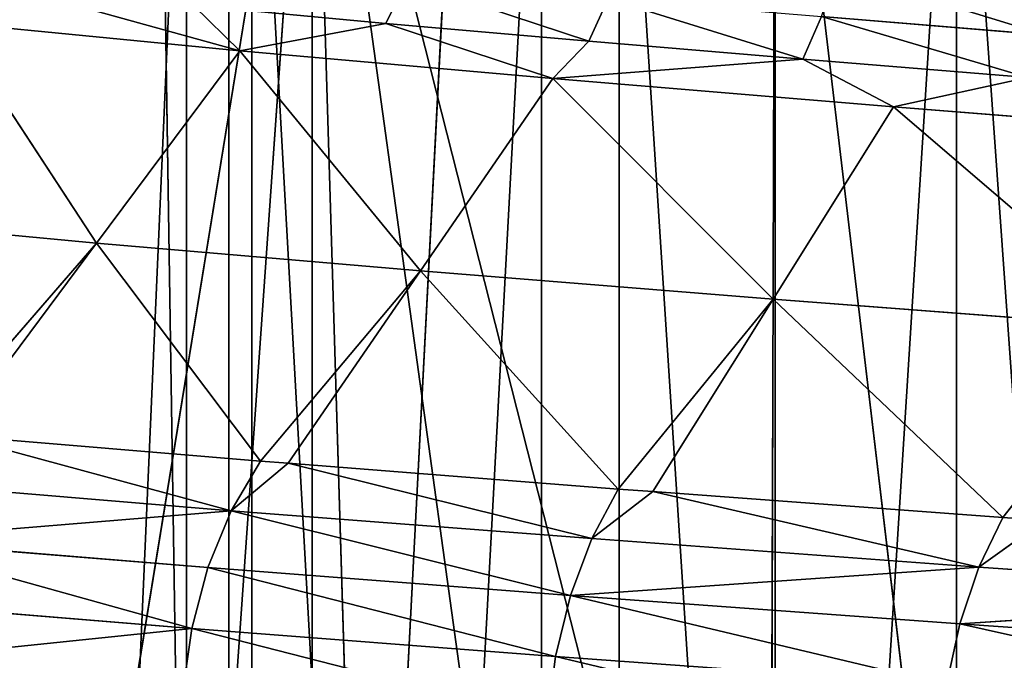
# Model space of a CAD drawing. Extents: x 1 to 183, y 3 to 451.
# Tile 139 of 256: x 68.34 to 73.2, y 349.35 to 352.51. Entities that reach past the tile are written whole.
import ezdxf

# ---------------------------------------------------------------- set-up
doc = ezdxf.new("R2010")
doc.units = 0
doc.header["$LTSCALE"] = 2.54
doc.layers.get('0').update_dxf_attribs({"color": 13, "linetype": 'CONTINUOUS'})

# ---------------------------------------------------------------- blocks, each defined once
blk = doc.blocks.new('DOZOWNIK_DO_MYD_A_FRIEGO_S')
at = {"color": 0}
for p, q in [((69.3723, 332.2193, 127.7651), (68.5511, 385.5593, 127.3031)), ((69.3723, 332.2193, 127.7651), (68.5511, 385.5593, 127.3031)), ((69.3723, 332.2193, 53.5909), (68.5511, 385.5593, 54.0529)), ((69.3723, 332.2193, 53.5909), (68.5511, 385.5593, 54.0529)), ((72.1283, 385.5593, 129.1472), (69.3723, 332.2193, 127.7651)), ((72.1283, 385.5593, 129.1472), (69.3723, 332.2193, 127.7651)), ((69.3723, 385.5593, 127.7651), (69.3723, 332.2193, 127.7651)), ((69.3723, 385.5593, 127.7651), (69.3723, 332.2193, 127.7651)), ((69.3723, 332.2193, 53.5909), (72.1283, 385.5593, 52.2087)), ((69.3723, 332.2193, 53.5909), (72.1283, 385.5593, 52.2087)), ((69.3723, 332.2193, 53.5909), (69.3723, 385.5593, 53.5909)), ((69.3723, 332.2193, 53.5909), (69.3723, 385.5593, 53.5909)), ((69.7833, 354.5713, 108.4192), (68.2743, 345.321, 106.5643)), ((69.7833, 354.5713, 108.4192), (68.2743, 345.321, 106.5643)), ((69.7833, 354.5713, 108.4192), (69.1393, 345.4114, 107.6687)), ((69.7833, 354.5713, 108.4192), (69.1393, 345.4114, 107.6687)), ((69.1634, 322.0593, 78.0034), (69.1634, 354.5713, 78.0034)), ((69.1634, 322.0593, 78.0034), (69.1634, 354.5713, 78.0034)), ((69.4857, 322.0593, 103.8604), (69.4857, 354.5713, 103.8604)), ((69.4857, 322.0593, 103.8604), (69.4857, 354.5713, 103.8604)), ((69.7833, 345.4747, 108.4192), (69.7833, 354.5713, 108.4192)), ((69.7833, 345.4747, 108.4192), (69.7833, 354.5713, 108.4192)), ((70.0575, 345.5008, 108.7223), (69.7833, 354.5713, 108.4192)), ((71.0246, 345.5888, 109.7213), (69.7833, 354.5713, 108.4192)), ((70.0575, 345.5008, 108.7223), (69.7833, 354.5713, 108.4192)), ((71.0246, 345.5888, 109.7213), (69.7833, 354.5713, 108.4192)), ((72.0397, 345.6761, 110.6661), (69.7833, 354.5713, 108.4192)), ((72.0397, 345.6761, 110.6661), (69.7833, 354.5713, 108.4192)), ((70.9138, 322.0593, 75.5299), (70.9138, 354.5713, 75.5299)), ((70.9138, 322.0593, 75.5299), (70.9138, 354.5713, 75.5299)), ((71.2972, 322.0593, 106.2896), (71.2972, 354.5713, 106.2896)), ((71.2972, 322.0593, 106.2896), (71.2972, 354.5713, 106.2896)), ((72.0397, 345.6761, 110.6661), (72.067, 354.5713, 110.6902)), ((72.0397, 345.6761, 110.6661), (72.067, 354.5713, 110.6902)), ((72.067, 354.5713, 110.6902), (73.1083, 345.7649, 111.5615)), ((72.0671, 345.6784, 110.6902), (72.067, 354.5713, 110.6902)), ((72.0671, 345.6784, 110.6902), (72.067, 354.5713, 110.6902)), ((72.067, 354.5713, 110.6902), (73.1083, 345.7649, 111.5615)), ((72.9605, 322.0593, 73.2952), (72.9605, 354.5713, 73.2952)), ((72.9605, 322.0593, 73.2952), (72.9605, 354.5713, 73.2952)), ((70.1458, 352.4948, 71.9551), (70.2473, 352.7053, 72.0523)), ((70.1458, 352.4948, 71.9551), (70.2473, 352.7053, 72.0523)), ((69.4252, 352.3589, 72.4868), (68.3012, 352.6715, 74.0943)), ((69.4252, 352.3589, 72.4868), (68.3012, 352.6715, 74.0943)), ((71.1467, 352.4072, 70.9629), (71.2431, 352.6177, 71.0653)), ((71.1467, 352.4072, 70.9629), (71.2431, 352.6177, 71.0653)), ((70.1458, 352.4948, 71.9551), (69.1981, 352.5824, 72.9976)), ((70.1458, 352.4948, 71.9551), (69.1981, 352.5824, 72.9976)), ((69.4252, 352.3589, 72.4868), (69.1981, 352.5824, 72.9976)), ((69.4252, 352.3589, 72.4868), (69.1981, 352.5824, 72.9976)), ((72.2947, 352.5286, 70.1265), (72.2038, 352.318, 70.0192)), ((72.2947, 352.5286, 70.1265), (72.2038, 352.318, 70.0192)), ((72.2947, 352.5286, 70.1265), (73.3986, 352.4383, 69.2406)), ((72.2947, 352.5286, 70.1265), (73.3986, 352.4383, 69.2406)), ((68.7187, 351.4096, 71.8528), (68.0074, 352.4978, 74.203)), ((68.0074, 352.4978, 74.203), (69.4252, 352.3589, 72.4868)), ((68.7187, 351.4096, 71.8528), (68.0074, 352.4978, 74.203)), ((68.0074, 352.4978, 74.203), (69.4252, 352.3589, 72.4868)), ((69.4252, 352.3589, 72.4868), (70.1458, 352.4948, 71.9551)), ((69.4252, 352.3589, 72.4868), (70.1458, 352.4948, 71.9551)), ((71.1467, 352.4072, 70.9629), (70.1458, 352.4948, 71.9551)), ((70.1458, 352.4948, 71.9551), (70.9698, 352.2221, 70.9003)), ((70.1458, 352.4948, 71.9551), (70.9698, 352.2221, 70.9003)), ((71.1467, 352.4072, 70.9629), (70.1458, 352.4948, 71.9551)), ((71.1467, 352.4072, 70.9629), (70.9698, 352.2221, 70.9003)), ((71.1467, 352.4072, 70.9629), (70.9698, 352.2221, 70.9003)), ((71.1467, 352.4072, 70.9629), (72.2038, 352.318, 70.0192)), ((71.1467, 352.4072, 70.9629), (72.2038, 352.318, 70.0192)), ((68.7187, 351.4096, 71.8528), (69.4252, 352.3589, 72.4868)), ((68.7187, 351.4096, 71.8528), (69.4252, 352.3589, 72.4868)), ((69.4252, 352.3589, 72.4868), (70.3171, 351.2729, 70.2111)), ((69.4252, 352.3589, 72.4868), (70.3171, 351.2729, 70.2111)), ((69.4252, 352.3589, 72.4868), (70.9698, 352.2221, 70.9003)), ((69.4252, 352.3589, 72.4868), (70.9698, 352.2221, 70.9003)), ((70.9698, 352.2221, 70.9003), (72.2038, 352.318, 70.0192)), ((70.9698, 352.2221, 70.9003), (72.2038, 352.318, 70.0192)), ((73.3135, 352.2278, 69.1286), (72.2038, 352.318, 70.0192)), ((72.2038, 352.318, 70.0192), (72.6505, 352.0825, 69.4347)), ((72.2038, 352.318, 70.0192), (72.6505, 352.0825, 69.4347)), ((73.3135, 352.2278, 69.1286), (72.2038, 352.318, 70.0192)), ((70.3171, 351.2729, 70.2111), (70.9698, 352.2221, 70.9003)), ((70.3171, 351.2729, 70.2111), (70.9698, 352.2221, 70.9003)), ((72.0564, 351.1333, 68.6943), (70.9698, 352.2221, 70.9003)), ((70.9698, 352.2221, 70.9003), (72.6505, 352.0825, 69.4347)), ((72.0564, 351.1333, 68.6943), (70.9698, 352.2221, 70.9003)), ((70.9698, 352.2221, 70.9003), (72.6505, 352.0825, 69.4347)), ((73.3135, 352.2278, 69.1286), (72.6505, 352.0825, 69.4347)), ((73.3135, 352.2278, 69.1286), (72.6505, 352.0825, 69.4347)), ((72.0564, 351.1333, 68.6943), (72.6505, 352.0825, 69.4347)), ((72.0564, 351.1333, 68.6943), (72.6505, 352.0825, 69.4347)), ((72.6505, 352.0825, 69.4347), (73.9241, 350.9913, 67.3181)), ((72.6505, 352.0825, 69.4347), (73.9241, 350.9913, 67.3181)), ((72.6505, 352.0825, 69.4347), (74.4552, 351.9406, 68.1048)), ((72.6505, 352.0825, 69.4347), (74.4552, 351.9406, 68.1048)), ((67.2515, 351.5486, 73.6288), (68.7187, 351.4096, 71.8528)), ((67.2515, 351.5486, 73.6288), (68.7187, 351.4096, 71.8528)), ((67.9041, 350.4698, 71.34), (68.7187, 351.4096, 71.8528)), ((67.9041, 350.4698, 71.34), (68.7187, 351.4096, 71.8528)), ((68.0122, 350.4604, 71.2188), (68.7187, 351.4096, 71.8528)), ((68.0122, 350.4604, 71.2188), (68.7187, 351.4096, 71.8528)), ((70.3171, 351.2729, 70.2111), (68.7187, 351.4096, 71.8528)), ((68.7187, 351.4096, 71.8528), (69.5272, 350.3347, 69.6527)), ((68.7187, 351.4096, 71.8528), (69.5272, 350.3347, 69.6527)), ((70.3171, 351.2729, 70.2111), (68.7187, 351.4096, 71.8528)), ((70.3171, 351.2729, 70.2111), (69.5272, 350.3347, 69.6527)), ((70.3171, 351.2729, 70.2111), (69.5272, 350.3347, 69.6527)), ((70.3171, 351.2729, 70.2111), (69.6645, 350.3237, 69.5218)), ((70.3171, 351.2729, 70.2111), (69.6645, 350.3237, 69.5218)), ((71.2925, 350.1969, 68.0913), (70.3171, 351.2729, 70.2111)), ((70.3171, 351.2729, 70.2111), (72.0564, 351.1333, 68.6943)), ((70.3171, 351.2729, 70.2111), (72.0564, 351.1333, 68.6943)), ((71.2925, 350.1969, 68.0913), (70.3171, 351.2729, 70.2111)), ((71.2925, 350.1969, 68.0913), (72.0564, 351.1333, 68.6943)), ((71.2925, 350.1969, 68.0913), (72.0564, 351.1333, 68.6943)), ((71.4623, 350.184, 67.954), (72.0564, 351.1333, 68.6943)), ((71.4623, 350.184, 67.954), (72.0564, 351.1333, 68.6943)), ((73.9241, 350.9913, 67.3181), (72.0564, 351.1333, 68.6943)), ((72.0564, 351.1333, 68.6943), (73.1891, 350.0567, 66.6702)), ((72.0564, 351.1333, 68.6943), (73.1891, 350.0567, 66.6702)), ((73.9241, 350.9913, 67.3181), (72.0564, 351.1333, 68.6943)), ((73.9241, 350.9913, 67.3181), (73.1891, 350.0567, 66.6702)), ((73.9241, 350.9913, 67.3181), (73.1891, 350.0567, 66.6702)), ((68.0122, 350.4604, 71.2188), (69.5272, 350.3347, 69.6527)), ((69.3836, 350.0898, 69.5031), (68.0122, 350.4604, 71.2188)), ((69.3836, 350.0898, 69.5031), (68.0122, 350.4604, 71.2188)), ((68.0122, 350.4604, 71.2188), (69.5272, 350.3347, 69.6527)), ((69.5272, 350.3347, 69.6527), (69.3836, 350.0898, 69.5031)), ((69.5272, 350.3347, 69.6527), (69.3836, 350.0898, 69.5031)), ((69.6645, 350.3237, 69.5218), (69.3836, 350.0898, 69.5031)), ((69.6645, 350.3237, 69.5218), (69.3836, 350.0898, 69.5031)), ((69.5272, 350.3347, 69.6527), (69.6645, 350.3237, 69.5218)), ((69.5272, 350.3347, 69.6527), (69.6645, 350.3237, 69.5218)), ((69.6645, 350.3237, 69.5218), (71.1615, 349.952, 67.9306)), ((69.6645, 350.3237, 69.5218), (71.1615, 349.952, 67.9306)), ((69.6645, 350.3237, 69.5218), (71.2925, 350.1969, 68.0913)), ((69.6645, 350.3237, 69.5218), (71.2925, 350.1969, 68.0913)), ((69.3836, 350.0898, 69.5031), (67.7491, 350.2249, 71.2024)), ((69.3836, 350.0898, 69.5031), (67.7491, 350.2249, 71.2024)), ((71.1615, 349.952, 67.9306), (71.2925, 350.1969, 68.0913)), ((71.1615, 349.952, 67.9306), (71.2925, 350.1969, 68.0913)), ((71.4623, 350.184, 67.954), (71.1615, 349.952, 67.9306)), ((71.4623, 350.184, 67.954), (71.1615, 349.952, 67.9306)), ((71.2925, 350.1969, 68.0913), (71.4623, 350.184, 67.954)), ((71.2925, 350.1969, 68.0913), (71.4623, 350.184, 67.954)), ((71.4623, 350.184, 67.954), (73.1891, 350.0567, 66.6702)), ((73.0716, 349.8118, 66.4994), (71.4623, 350.184, 67.954)), ((73.0716, 349.8118, 66.4994), (71.4623, 350.184, 67.954)), ((71.4623, 350.184, 67.954), (73.1891, 350.0567, 66.6702)), ((69.3836, 350.0898, 69.5031), (67.6245, 349.9439, 71.0919)), ((69.3836, 350.0898, 69.5031), (67.6245, 349.9439, 71.0919)), ((69.3836, 350.0898, 69.5031), (69.2684, 349.8089, 69.3829)), ((69.3836, 350.0898, 69.5031), (69.2684, 349.8089, 69.3829)), ((69.3836, 350.0898, 69.5031), (71.1615, 349.952, 67.9306)), ((69.3836, 350.0898, 69.5031), (71.1615, 349.952, 67.9306)), ((73.1891, 350.0567, 66.6702), (73.0716, 349.8118, 66.4994)), ((73.1891, 350.0567, 66.6702), (73.0716, 349.8118, 66.4994)), ((73.3929, 350.0421, 66.5314), (73.0716, 349.8118, 66.4994)), ((73.3929, 350.0421, 66.5314), (73.0716, 349.8118, 66.4994)), ((73.1891, 350.0567, 66.6702), (73.3929, 350.0421, 66.5314)), ((73.1891, 350.0567, 66.6702), (73.3929, 350.0421, 66.5314)), ((67.6245, 349.9439, 71.0919), (69.2684, 349.8089, 69.3829)), ((67.6245, 349.9439, 71.0919), (69.2684, 349.8089, 69.3829)), ((71.0564, 349.6711, 67.8015), (71.1615, 349.952, 67.9306)), ((71.0564, 349.6711, 67.8015), (71.1615, 349.952, 67.9306)), ((73.0716, 349.8118, 66.4994), (71.1615, 349.952, 67.9306)), ((73.0716, 349.8118, 66.4994), (71.1615, 349.952, 67.9306)), ((69.1884, 349.5083, 69.2995), (69.2684, 349.8089, 69.3829)), ((69.1884, 349.5083, 69.2995), (69.2684, 349.8089, 69.3829)), ((71.0564, 349.6711, 67.8015), (69.2684, 349.8089, 69.3829)), ((71.0564, 349.6711, 67.8015), (69.2684, 349.8089, 69.3829)), ((73.0716, 349.8118, 66.4994), (71.0564, 349.6711, 67.8015)), ((73.0716, 349.8118, 66.4994), (71.0564, 349.6711, 67.8015)), ((73.0716, 349.8118, 66.4994), (72.9773, 349.5309, 66.3622)), ((73.0716, 349.8118, 66.4994), (72.9773, 349.5309, 66.3622)), ((73.0716, 349.8118, 66.4994), (75.0964, 349.6707, 65.2255)), ((73.0716, 349.8118, 66.4994), (75.0964, 349.6707, 65.2255)), ((69.1884, 349.5083, 69.2995), (67.5381, 349.6434, 71.0152)), ((69.1884, 349.5083, 69.2995), (67.5381, 349.6434, 71.0152)), ((71.0564, 349.6711, 67.8015), (70.9834, 349.3705, 67.7119)), ((71.0564, 349.6711, 67.8015), (70.9834, 349.3705, 67.7119)), ((71.0564, 349.6711, 67.8015), (72.9773, 349.5309, 66.3622)), ((71.0564, 349.6711, 67.8015), (72.9773, 349.5309, 66.3622)), ((72.9773, 349.5309, 66.3622), (75.0964, 349.6707, 65.2255)), ((72.9773, 349.5309, 66.3622), (75.0964, 349.6707, 65.2255)), ((69.1884, 349.5083, 69.2995), (69.1443, 349.1972, 69.2536)), ((69.1884, 349.5083, 69.2995), (69.1443, 349.1972, 69.2536)), ((69.1884, 349.5083, 69.2995), (70.9834, 349.3705, 67.7119)), ((69.1884, 349.5083, 69.2995), (70.9834, 349.3705, 67.7119)), ((72.9118, 349.2304, 66.267), (72.9773, 349.5309, 66.3622)), ((72.9118, 349.2304, 66.267), (72.9773, 349.5309, 66.3622)), ((75.0136, 349.3898, 65.0811), (72.9773, 349.5309, 66.3622)), ((75.0136, 349.3898, 65.0811), (72.9773, 349.5309, 66.3622)), ((70.9431, 349.0594, 67.6626), (70.9834, 349.3705, 67.7119)), ((70.9431, 349.0594, 67.6626), (70.9834, 349.3705, 67.7119)), ((72.9118, 349.2304, 66.267), (70.9834, 349.3705, 67.7119)), ((72.9118, 349.2304, 66.267), (70.9834, 349.3705, 67.7119))]:
    blk.add_line(p, q, dxfattribs=at)
mesh = blk.add_polyface(dxfattribs=at)
corners = [(69.3723, 332.2193, 127.7651), (65.1654, 385.5593, 125.1272), (64.6104, 332.2193, 124.7252)]
mesh.append_faces([[corners[k] for k in face] for face in [(0, 1, 2)]], dxfattribs={"color": 0})
mesh = blk.add_polyface(dxfattribs=at)
corners = [(69.3723, 332.2193, 53.5909), (64.6104, 332.2193, 56.6308), (68.5511, 385.5593, 54.0529)]
mesh.append_faces([[corners[k] for k in face] for face in [(0, 1, 2)]], dxfattribs={"color": 0})
mesh = blk.add_polyface(dxfattribs=at)
corners = [(68.5511, 385.5593, 54.0529), (64.6104, 332.2193, 56.6308), (65.1654, 385.5593, 56.2288)]
mesh.append_faces([[corners[k] for k in face] for face in [(0, 1, 2)]], dxfattribs={"color": 0})
mesh = blk.add_polyface(dxfattribs=at)
corners = [(69.3723, 332.2193, 127.7651), (68.5511, 385.5593, 127.3031), (65.1654, 385.5593, 125.1272)]
mesh.append_faces([[corners[k] for k in face] for face in [(0, 1, 2)]], dxfattribs={"color": 0})
mesh = blk.add_polyface(dxfattribs=at)
corners = [(69.3723, 385.5593, 127.7651), (68.5511, 385.5593, 127.3031), (69.3723, 332.2193, 127.7651)]
mesh.append_faces([[corners[k] for k in face] for face in [(0, 1, 2)]], dxfattribs={"color": 0})
mesh = blk.add_polyface(dxfattribs=at)
corners = [(69.3723, 332.2193, 53.5909), (68.5511, 385.5593, 54.0529), (69.3723, 385.5593, 53.5909)]
mesh.append_faces([[corners[k] for k in face] for face in [(0, 1, 2)]], dxfattribs={"color": 0})
mesh = blk.add_polyface(dxfattribs=at)
corners = [(74.4969, 332.2193, 130.1431), (72.1283, 385.5593, 129.1472), (69.3723, 332.2193, 127.7651)]
mesh.append_faces([[corners[k] for k in face] for face in [(0, 1, 2)]], dxfattribs={"color": 0})
mesh = blk.add_polyface(dxfattribs=at)
corners = [(72.1283, 385.5593, 129.1472), (69.3723, 385.5593, 127.7651), (69.3723, 332.2193, 127.7651)]
mesh.append_faces([[corners[k] for k in face] for face in [(0, 1, 2)]], dxfattribs={"color": 0})
mesh = blk.add_polyface(dxfattribs=at)
corners = [(74.4969, 332.2193, 51.2129), (69.3723, 332.2193, 53.5909), (72.1283, 385.5593, 52.2087)]
mesh.append_faces([[corners[k] for k in face] for face in [(0, 1, 2)]], dxfattribs={"color": 0})
mesh = blk.add_polyface(dxfattribs=at)
corners = [(72.1283, 385.5593, 52.2087), (69.3723, 332.2193, 53.5909), (69.3723, 385.5593, 53.5909)]
mesh.append_faces([[corners[k] for k in face] for face in [(0, 1, 2)]], dxfattribs={"color": 0})
mesh = blk.add_polyface(dxfattribs=at)
corners = [(74.4969, 385.5593, 130.1431), (72.1283, 385.5593, 129.1472), (74.4969, 332.2193, 130.1431)]
mesh.append_faces([[corners[k] for k in face] for face in [(0, 1, 2)]], dxfattribs={"color": 0})
mesh = blk.add_polyface(dxfattribs=at)
corners = [(74.4969, 332.2193, 51.2129), (72.1283, 385.5593, 52.2087), (74.4969, 385.5593, 51.2129)]
mesh.append_faces([[corners[k] for k in face] for face in [(0, 1, 2)]], dxfattribs={"color": 0})
mesh = blk.add_polyface(dxfattribs=at)
corners = [(69.1634, 354.5713, 78.0034), (67.7368, 322.0593, 80.6768), (69.1634, 322.0593, 78.0034), (67.7368, 354.5713, 80.6768)]
mesh.append_faces([[corners[k] for k in face] for face in [(0, 1, 2), (1, 0, 3)]], dxfattribs={"vtx0": -1, "color": 0})
mesh = blk.add_polyface(dxfattribs=at)
corners = [(67.7901, 354.5713, 105.8896), (68.2743, 345.321, 106.5643), (69.7833, 354.5713, 108.4192)]
mesh.append_faces([[corners[k] for k in face] for face in [(0, 1, 2)]], dxfattribs={"color": 0})
mesh = blk.add_polyface(dxfattribs=at)
corners = [(67.9928, 354.5713, 101.2234), (69.4857, 322.0593, 103.8604), (67.9928, 322.0593, 101.2234), (69.4857, 354.5713, 103.8604)]
mesh.append_faces([[corners[k] for k in face] for face in [(0, 1, 2), (1, 0, 3)]], dxfattribs={"vtx0": -1, "color": 0})
mesh = blk.add_polyface(dxfattribs=at)
corners = [(69.7833, 354.5713, 108.4192), (68.2743, 345.321, 106.5643), (69.1393, 345.4114, 107.6687)]
mesh.append_faces([[corners[k] for k in face] for face in [(0, 1, 2)]], dxfattribs={"color": 0})
mesh = blk.add_polyface(dxfattribs=at)
corners = [(69.7833, 354.5713, 108.4192), (69.1393, 345.4114, 107.6687), (69.7833, 345.4747, 108.4192)]
mesh.append_faces([[corners[k] for k in face] for face in [(0, 1, 2)]], dxfattribs={"color": 0})
mesh = blk.add_polyface(dxfattribs=at)
corners = [(70.9138, 354.5713, 75.5299), (69.1634, 322.0593, 78.0034), (70.9138, 322.0593, 75.5299), (69.1634, 354.5713, 78.0034)]
mesh.append_faces([[corners[k] for k in face] for face in [(0, 1, 2), (1, 0, 3)]], dxfattribs={"vtx0": -1, "color": 0})
mesh = blk.add_polyface(dxfattribs=at)
corners = [(69.4857, 354.5713, 103.8604), (71.2972, 322.0593, 106.2896), (69.4857, 322.0593, 103.8604), (71.2972, 354.5713, 106.2896)]
mesh.append_faces([[corners[k] for k in face] for face in [(0, 1, 2), (1, 0, 3)]], dxfattribs={"vtx0": -1, "color": 0})
mesh = blk.add_polyface(dxfattribs=at)
corners = [(69.7833, 354.5713, 108.4192), (69.7833, 345.4747, 108.4192), (70.0575, 345.5008, 108.7223)]
mesh.append_faces([[corners[k] for k in face] for face in [(0, 1, 2)]], dxfattribs={"color": 0})
mesh = blk.add_polyface(dxfattribs=at)
corners = [(69.7833, 354.5713, 108.4192), (70.0575, 345.5008, 108.7223), (71.0246, 345.5888, 109.7213)]
mesh.append_faces([[corners[k] for k in face] for face in [(0, 1, 2)]], dxfattribs={"color": 0})
mesh = blk.add_polyface(dxfattribs=at)
corners = [(72.0397, 345.6761, 110.6661), (69.7833, 354.5713, 108.4192), (71.0246, 345.5888, 109.7213)]
mesh.append_faces([[corners[k] for k in face] for face in [(0, 1, 2)]], dxfattribs={"color": 0})
mesh = blk.add_polyface(dxfattribs=at)
corners = [(72.067, 354.5713, 110.6902), (69.7833, 354.5713, 108.4192), (72.0397, 345.6761, 110.6661)]
mesh.append_faces([[corners[k] for k in face] for face in [(0, 1, 2)]], dxfattribs={"color": 0})
mesh = blk.add_polyface(dxfattribs=at)
corners = [(72.9605, 354.5713, 73.2952), (70.9138, 322.0593, 75.5299), (72.9605, 322.0593, 73.2952), (70.9138, 354.5713, 75.5299)]
mesh.append_faces([[corners[k] for k in face] for face in [(0, 1, 2), (1, 0, 3)]], dxfattribs={"vtx0": -1, "color": 0})
mesh = blk.add_polyface(dxfattribs=at)
corners = [(71.2972, 354.5713, 106.2896), (73.399, 322.0593, 108.4725), (71.2972, 322.0593, 106.2896), (73.399, 354.5713, 108.4725)]
mesh.append_faces([[corners[k] for k in face] for face in [(0, 1, 2), (1, 0, 3)]], dxfattribs={"vtx0": -1, "color": 0})
mesh = blk.add_polyface(dxfattribs=at)
corners = [(72.0671, 345.6784, 110.6902), (72.067, 354.5713, 110.6902), (72.0397, 345.6761, 110.6661)]
mesh.append_faces([[corners[k] for k in face] for face in [(0, 1, 2)]], dxfattribs={"color": 0})
mesh = blk.add_polyface(dxfattribs=at)
corners = [(74.6077, 354.5713, 112.6693), (72.067, 354.5713, 110.6902), (73.1083, 345.7649, 111.5615)]
mesh.append_faces([[corners[k] for k in face] for face in [(0, 1, 2)]], dxfattribs={"color": 0})
mesh = blk.add_polyface(dxfattribs=at)
corners = [(73.1083, 345.7649, 111.5615), (72.067, 354.5713, 110.6902), (72.0671, 345.6784, 110.6902)]
mesh.append_faces([[corners[k] for k in face] for face in [(0, 1, 2)]], dxfattribs={"color": 0})
mesh = blk.add_polyface(dxfattribs=at)
corners = [(75.2711, 322.0593, 71.3347), (72.9605, 354.5713, 73.2952), (72.9605, 322.0593, 73.2952), (75.2711, 354.5713, 71.3347)]
mesh.append_faces([[corners[k] for k in face] for face in [(0, 1, 2), (1, 0, 3)]], dxfattribs={"vtx0": -1, "color": 0})
mesh = blk.add_polyface(dxfattribs=at)
corners = [(74.6077, 354.5713, 112.6693), (73.1083, 345.7649, 111.5615), (74.2274, 345.8548, 112.4034)]
mesh.append_faces([[corners[k] for k in face] for face in [(0, 1, 2)]], dxfattribs={"color": 0})
mesh = blk.add_polyface(dxfattribs=at)
corners = [(69.1981, 352.5824, 72.9976), (70.2473, 352.7053, 72.0523), (70.1458, 352.4948, 71.9551), (69.3046, 352.7929, 73.0895)]
mesh.append_faces([[corners[k] for k in face] for face in [(0, 1, 2), (1, 0, 3)]], dxfattribs={"vtx0": -1, "color": 0})
mesh = blk.add_polyface(dxfattribs=at)
corners = [(72.3671, 352.7556, 70.212), (73.3986, 352.4383, 69.2406), (72.2947, 352.5286, 70.1265), (73.4664, 352.6654, 69.3297)]
mesh.append_faces([[corners[k] for k in face] for face in [(0, 1, 2), (1, 0, 3)]], dxfattribs={"vtx0": -1, "color": 0})
mesh = blk.add_polyface(dxfattribs=at)
corners = [(70.2473, 352.7053, 72.0523), (71.1467, 352.4072, 70.9629), (70.1458, 352.4948, 71.9551), (71.2431, 352.6177, 71.0653)]
mesh.append_faces([[corners[k] for k in face] for face in [(0, 1, 2), (1, 0, 3)]], dxfattribs={"vtx0": -1, "color": 0})
mesh = blk.add_polyface(dxfattribs=at)
corners = [(68.0074, 352.4978, 74.203), (68.3012, 352.6715, 74.0943), (69.4252, 352.3589, 72.4868)]
mesh.append_faces([[corners[k] for k in face] for face in [(0, 1, 2)]], dxfattribs={"color": 0})
mesh = blk.add_polyface(dxfattribs=at)
corners = [(68.3012, 352.6715, 74.0943), (69.1981, 352.5824, 72.9976), (69.4252, 352.3589, 72.4868)]
mesh.append_faces([[corners[k] for k in face] for face in [(0, 1, 2)]], dxfattribs={"color": 0})
mesh = blk.add_polyface(dxfattribs=at)
corners = [(71.2431, 352.6177, 71.0653), (72.2038, 352.318, 70.0192), (71.1467, 352.4072, 70.9629), (72.2947, 352.5286, 70.1265)]
mesh.append_faces([[corners[k] for k in face] for face in [(0, 1, 2), (1, 0, 3)]], dxfattribs={"vtx0": -1, "color": 0})
mesh = blk.add_polyface(dxfattribs=at)
corners = [(69.1981, 352.5824, 72.9976), (70.1458, 352.4948, 71.9551), (69.4252, 352.3589, 72.4868)]
mesh.append_faces([[corners[k] for k in face] for face in [(0, 1, 2)]], dxfattribs={"color": 0})
mesh = blk.add_polyface(dxfattribs=at)
corners = [(72.2947, 352.5286, 70.1265), (73.3135, 352.2278, 69.1286), (72.2038, 352.318, 70.0192), (73.3986, 352.4383, 69.2406)]
mesh.append_faces([[corners[k] for k in face] for face in [(0, 1, 2), (1, 0, 3)]], dxfattribs={"vtx0": -1, "color": 0})
mesh = blk.add_polyface(dxfattribs=at)
corners = [(68.0074, 352.4978, 74.203), (68.7187, 351.4096, 71.8528), (67.2515, 351.5486, 73.6288)]
mesh.append_faces([[corners[k] for k in face] for face in [(0, 1, 2)]], dxfattribs={"color": 0})
mesh = blk.add_polyface(dxfattribs=at)
corners = [(68.0074, 352.4978, 74.203), (69.4252, 352.3589, 72.4868), (68.7187, 351.4096, 71.8528)]
mesh.append_faces([[corners[k] for k in face] for face in [(0, 1, 2)]], dxfattribs={"color": 0})
mesh = blk.add_polyface(dxfattribs=at)
corners = [(69.4252, 352.3589, 72.4868), (70.1458, 352.4948, 71.9551), (70.9698, 352.2221, 70.9003)]
mesh.append_faces([[corners[k] for k in face] for face in [(0, 1, 2)]], dxfattribs={"color": 0})
mesh = blk.add_polyface(dxfattribs=at)
corners = [(70.1458, 352.4948, 71.9551), (71.1467, 352.4072, 70.9629), (70.9698, 352.2221, 70.9003)]
mesh.append_faces([[corners[k] for k in face] for face in [(0, 1, 2)]], dxfattribs={"color": 0})
mesh = blk.add_polyface(dxfattribs=at)
corners = [(71.1467, 352.4072, 70.9629), (72.2038, 352.318, 70.0192), (70.9698, 352.2221, 70.9003)]
mesh.append_faces([[corners[k] for k in face] for face in [(0, 1, 2)]], dxfattribs={"color": 0})
mesh = blk.add_polyface(dxfattribs=at)
corners = [(69.4252, 352.3589, 72.4868), (70.3171, 351.2729, 70.2111), (68.7187, 351.4096, 71.8528)]
mesh.append_faces([[corners[k] for k in face] for face in [(0, 1, 2)]], dxfattribs={"color": 0})
mesh = blk.add_polyface(dxfattribs=at)
corners = [(69.4252, 352.3589, 72.4868), (70.9698, 352.2221, 70.9003), (70.3171, 351.2729, 70.2111)]
mesh.append_faces([[corners[k] for k in face] for face in [(0, 1, 2)]], dxfattribs={"color": 0})
mesh = blk.add_polyface(dxfattribs=at)
corners = [(72.6505, 352.0825, 69.4347), (70.9698, 352.2221, 70.9003), (72.2038, 352.318, 70.0192)]
mesh.append_faces([[corners[k] for k in face] for face in [(0, 1, 2)]], dxfattribs={"color": 0})
mesh = blk.add_polyface(dxfattribs=at)
corners = [(72.2038, 352.318, 70.0192), (73.3135, 352.2278, 69.1286), (72.6505, 352.0825, 69.4347)]
mesh.append_faces([[corners[k] for k in face] for face in [(0, 1, 2)]], dxfattribs={"color": 0})
mesh = blk.add_polyface(dxfattribs=at)
corners = [(70.9698, 352.2221, 70.9003), (72.0564, 351.1333, 68.6943), (70.3171, 351.2729, 70.2111)]
mesh.append_faces([[corners[k] for k in face] for face in [(0, 1, 2)]], dxfattribs={"color": 0})
mesh = blk.add_polyface(dxfattribs=at)
corners = [(70.9698, 352.2221, 70.9003), (72.6505, 352.0825, 69.4347), (72.0564, 351.1333, 68.6943)]
mesh.append_faces([[corners[k] for k in face] for face in [(0, 1, 2)]], dxfattribs={"color": 0})
mesh = blk.add_polyface(dxfattribs=at)
corners = [(74.4552, 351.9406, 68.1048), (72.6505, 352.0825, 69.4347), (73.3135, 352.2278, 69.1286)]
mesh.append_faces([[corners[k] for k in face] for face in [(0, 1, 2)]], dxfattribs={"color": 0})
mesh = blk.add_polyface(dxfattribs=at)
corners = [(72.6505, 352.0825, 69.4347), (73.9241, 350.9913, 67.3181), (72.0564, 351.1333, 68.6943)]
mesh.append_faces([[corners[k] for k in face] for face in [(0, 1, 2)]], dxfattribs={"color": 0})
mesh = blk.add_polyface(dxfattribs=at)
corners = [(72.6505, 352.0825, 69.4347), (74.4552, 351.9406, 68.1048), (73.9241, 350.9913, 67.3181)]
mesh.append_faces([[corners[k] for k in face] for face in [(0, 1, 2)]], dxfattribs={"color": 0})
mesh = blk.add_polyface(dxfattribs=at)
corners = [(67.2515, 351.5486, 73.6288), (68.7187, 351.4096, 71.8528), (67.9041, 350.4698, 71.34)]
mesh.append_faces([[corners[k] for k in face] for face in [(0, 1, 2)]], dxfattribs={"color": 0})
mesh = blk.add_polyface(dxfattribs=at)
corners = [(68.7187, 351.4096, 71.8528), (68.0122, 350.4604, 71.2188), (67.9041, 350.4698, 71.34)]
mesh.append_faces([[corners[k] for k in face] for face in [(0, 1, 2)]], dxfattribs={"color": 0})
mesh = blk.add_polyface(dxfattribs=at)
corners = [(68.7187, 351.4096, 71.8528), (69.5272, 350.3347, 69.6527), (68.0122, 350.4604, 71.2188)]
mesh.append_faces([[corners[k] for k in face] for face in [(0, 1, 2)]], dxfattribs={"color": 0})
mesh = blk.add_polyface(dxfattribs=at)
corners = [(68.7187, 351.4096, 71.8528), (70.3171, 351.2729, 70.2111), (69.5272, 350.3347, 69.6527)]
mesh.append_faces([[corners[k] for k in face] for face in [(0, 1, 2)]], dxfattribs={"color": 0})
mesh = blk.add_polyface(dxfattribs=at)
corners = [(70.3171, 351.2729, 70.2111), (69.6645, 350.3237, 69.5218), (69.5272, 350.3347, 69.6527)]
mesh.append_faces([[corners[k] for k in face] for face in [(0, 1, 2)]], dxfattribs={"color": 0})
mesh = blk.add_polyface(dxfattribs=at)
corners = [(70.3171, 351.2729, 70.2111), (71.2925, 350.1969, 68.0913), (69.6645, 350.3237, 69.5218)]
mesh.append_faces([[corners[k] for k in face] for face in [(0, 1, 2)]], dxfattribs={"color": 0})
mesh = blk.add_polyface(dxfattribs=at)
corners = [(70.3171, 351.2729, 70.2111), (72.0564, 351.1333, 68.6943), (71.2925, 350.1969, 68.0913)]
mesh.append_faces([[corners[k] for k in face] for face in [(0, 1, 2)]], dxfattribs={"color": 0})
mesh = blk.add_polyface(dxfattribs=at)
corners = [(72.0564, 351.1333, 68.6943), (71.4623, 350.184, 67.954), (71.2925, 350.1969, 68.0913)]
mesh.append_faces([[corners[k] for k in face] for face in [(0, 1, 2)]], dxfattribs={"color": 0})
mesh = blk.add_polyface(dxfattribs=at)
corners = [(72.0564, 351.1333, 68.6943), (73.1891, 350.0567, 66.6702), (71.4623, 350.184, 67.954)]
mesh.append_faces([[corners[k] for k in face] for face in [(0, 1, 2)]], dxfattribs={"color": 0})
mesh = blk.add_polyface(dxfattribs=at)
corners = [(72.0564, 351.1333, 68.6943), (73.9241, 350.9913, 67.3181), (73.1891, 350.0567, 66.6702)]
mesh.append_faces([[corners[k] for k in face] for face in [(0, 1, 2)]], dxfattribs={"color": 0})
mesh = blk.add_polyface(dxfattribs=at)
corners = [(73.9241, 350.9913, 67.3181), (73.3929, 350.0421, 66.5314), (73.1891, 350.0567, 66.6702)]
mesh.append_faces([[corners[k] for k in face] for face in [(0, 1, 2)]], dxfattribs={"color": 0})
mesh = blk.add_polyface(dxfattribs=at)
corners = [(68.0122, 350.4604, 71.2188), (69.3836, 350.0898, 69.5031), (67.7491, 350.2249, 71.2024)]
mesh.append_faces([[corners[k] for k in face] for face in [(0, 1, 2)]], dxfattribs={"color": 0})
mesh = blk.add_polyface(dxfattribs=at)
corners = [(68.0122, 350.4604, 71.2188), (69.5272, 350.3347, 69.6527), (69.3836, 350.0898, 69.5031)]
mesh.append_faces([[corners[k] for k in face] for face in [(0, 1, 2)]], dxfattribs={"color": 0})
mesh = blk.add_polyface(dxfattribs=at)
corners = [(69.5272, 350.3347, 69.6527), (69.6645, 350.3237, 69.5218), (69.3836, 350.0898, 69.5031)]
mesh.append_faces([[corners[k] for k in face] for face in [(0, 1, 2)]], dxfattribs={"color": 0})
mesh = blk.add_polyface(dxfattribs=at)
corners = [(69.6645, 350.3237, 69.5218), (71.1615, 349.952, 67.9306), (69.3836, 350.0898, 69.5031)]
mesh.append_faces([[corners[k] for k in face] for face in [(0, 1, 2)]], dxfattribs={"color": 0})
mesh = blk.add_polyface(dxfattribs=at)
corners = [(69.6645, 350.3237, 69.5218), (71.2925, 350.1969, 68.0913), (71.1615, 349.952, 67.9306)]
mesh.append_faces([[corners[k] for k in face] for face in [(0, 1, 2)]], dxfattribs={"color": 0})
mesh = blk.add_polyface(dxfattribs=at)
corners = [(69.3836, 350.0898, 69.5031), (67.6245, 349.9439, 71.0919), (67.7491, 350.2249, 71.2024)]
mesh.append_faces([[corners[k] for k in face] for face in [(0, 1, 2)]], dxfattribs={"color": 0})
mesh = blk.add_polyface(dxfattribs=at)
corners = [(71.2925, 350.1969, 68.0913), (71.4623, 350.184, 67.954), (71.1615, 349.952, 67.9306)]
mesh.append_faces([[corners[k] for k in face] for face in [(0, 1, 2)]], dxfattribs={"color": 0})
mesh = blk.add_polyface(dxfattribs=at)
corners = [(73.0716, 349.8118, 66.4994), (71.1615, 349.952, 67.9306), (71.4623, 350.184, 67.954)]
mesh.append_faces([[corners[k] for k in face] for face in [(0, 1, 2)]], dxfattribs={"color": 0})
mesh = blk.add_polyface(dxfattribs=at)
corners = [(71.4623, 350.184, 67.954), (73.1891, 350.0567, 66.6702), (73.0716, 349.8118, 66.4994)]
mesh.append_faces([[corners[k] for k in face] for face in [(0, 1, 2)]], dxfattribs={"color": 0})
mesh = blk.add_polyface(dxfattribs=at)
corners = [(69.3836, 350.0898, 69.5031), (69.2684, 349.8089, 69.3829), (67.6245, 349.9439, 71.0919)]
mesh.append_faces([[corners[k] for k in face] for face in [(0, 1, 2)]], dxfattribs={"color": 0})
mesh = blk.add_polyface(dxfattribs=at)
corners = [(69.3836, 350.0898, 69.5031), (71.0564, 349.6711, 67.8015), (69.2684, 349.8089, 69.3829), (71.1615, 349.952, 67.9306)]
mesh.append_faces([[corners[k] for k in face] for face in [(0, 1, 2), (1, 0, 3)]], dxfattribs={"vtx0": -1, "color": 0})
mesh = blk.add_polyface(dxfattribs=at)
corners = [(73.3929, 350.0421, 66.5314), (73.0716, 349.8118, 66.4994), (73.1891, 350.0567, 66.6702)]
mesh.append_faces([[corners[k] for k in face] for face in [(0, 1, 2)]], dxfattribs={"color": 0})
mesh = blk.add_polyface(dxfattribs=at)
corners = [(75.0964, 349.6707, 65.2255), (73.0716, 349.8118, 66.4994), (73.3929, 350.0421, 66.5314)]
mesh.append_faces([[corners[k] for k in face] for face in [(0, 1, 2)]], dxfattribs={"color": 0})
mesh = blk.add_polyface(dxfattribs=at)
corners = [(67.6245, 349.9439, 71.0919), (69.1884, 349.5083, 69.2995), (67.5381, 349.6434, 71.0152), (69.2684, 349.8089, 69.3829)]
mesh.append_faces([[corners[k] for k in face] for face in [(0, 1, 2), (1, 0, 3)]], dxfattribs={"vtx0": -1, "color": 0})
mesh = blk.add_polyface(dxfattribs=at)
corners = [(73.0716, 349.8118, 66.4994), (71.0564, 349.6711, 67.8015), (71.1615, 349.952, 67.9306)]
mesh.append_faces([[corners[k] for k in face] for face in [(0, 1, 2)]], dxfattribs={"color": 0})
mesh = blk.add_polyface(dxfattribs=at)
corners = [(69.2684, 349.8089, 69.3829), (70.9834, 349.3705, 67.7119), (69.1884, 349.5083, 69.2995), (71.0564, 349.6711, 67.8015)]
mesh.append_faces([[corners[k] for k in face] for face in [(0, 1, 2), (1, 0, 3)]], dxfattribs={"vtx0": -1, "color": 0})
mesh = blk.add_polyface(dxfattribs=at)
corners = [(73.0716, 349.8118, 66.4994), (72.9773, 349.5309, 66.3622), (71.0564, 349.6711, 67.8015)]
mesh.append_faces([[corners[k] for k in face] for face in [(0, 1, 2)]], dxfattribs={"color": 0})
mesh = blk.add_polyface(dxfattribs=at)
corners = [(75.0964, 349.6707, 65.2255), (72.9773, 349.5309, 66.3622), (73.0716, 349.8118, 66.4994)]
mesh.append_faces([[corners[k] for k in face] for face in [(0, 1, 2)]], dxfattribs={"color": 0})
mesh = blk.add_polyface(dxfattribs=at)
corners = [(67.4905, 349.3323, 70.9729), (69.1884, 349.5083, 69.2995), (69.1443, 349.1972, 69.2536), (67.5381, 349.6434, 71.0152)]
mesh.append_faces([[corners[k] for k in face] for face in [(0, 1, 2), (1, 0, 3)]], dxfattribs={"vtx0": -1, "color": 0})
mesh = blk.add_polyface(dxfattribs=at)
corners = [(71.0564, 349.6711, 67.8015), (72.9118, 349.2304, 66.267), (70.9834, 349.3705, 67.7119), (72.9773, 349.5309, 66.3622)]
mesh.append_faces([[corners[k] for k in face] for face in [(0, 1, 2), (1, 0, 3)]], dxfattribs={"vtx0": -1, "color": 0})
mesh = blk.add_polyface(dxfattribs=at)
corners = [(75.0964, 349.6707, 65.2255), (75.0136, 349.3898, 65.0811), (72.9773, 349.5309, 66.3622)]
mesh.append_faces([[corners[k] for k in face] for face in [(0, 1, 2)]], dxfattribs={"color": 0})
mesh = blk.add_polyface(dxfattribs=at)
corners = [(69.1884, 349.5083, 69.2995), (70.9431, 349.0594, 67.6626), (69.1443, 349.1972, 69.2536), (70.9834, 349.3705, 67.7119)]
mesh.append_faces([[corners[k] for k in face] for face in [(0, 1, 2), (1, 0, 3)]], dxfattribs={"vtx0": -1, "color": 0})
mesh = blk.add_polyface(dxfattribs=at)
corners = [(72.9773, 349.5309, 66.3622), (74.9561, 349.0892, 64.9808), (72.9118, 349.2304, 66.267), (75.0136, 349.3898, 65.0811)]
mesh.append_faces([[corners[k] for k in face] for face in [(0, 1, 2), (1, 0, 3)]], dxfattribs={"vtx0": -1, "color": 0})
mesh = blk.add_polyface(dxfattribs=at)
corners = [(70.9834, 349.3705, 67.7119), (72.8758, 348.9192, 66.2145), (70.9431, 349.0594, 67.6626), (72.9118, 349.2304, 66.267)]
mesh.append_faces([[corners[k] for k in face] for face in [(0, 1, 2), (1, 0, 3)]], dxfattribs={"vtx0": -1, "color": 0})

msp = doc.modelspace()

# ---------------------------------------------------------------- block references
at = {"color": 0}
msp.add_blockref('DOZOWNIK_DO_MYD_A_FRIEGO_S', (0, 0), dxfattribs=at)

doc.saveas('drawing.dxf')
